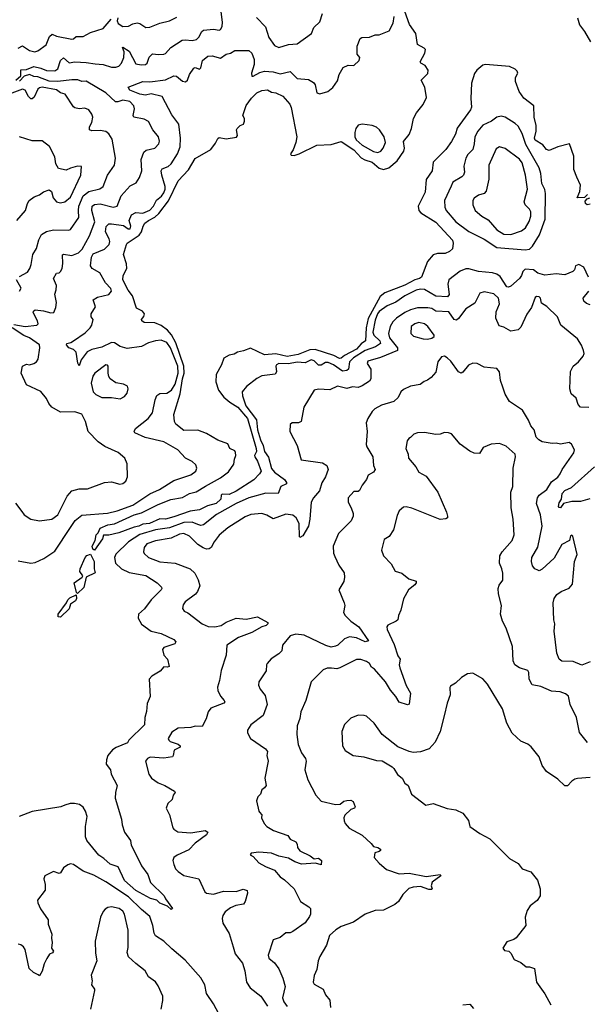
# Model space of a CAD drawing. Extents: x 1603745 to 1745082, y 385868 to 533966.
# Tile 237 of 256: x 1685436 to 1689444, y 406259 to 413212. Entities that reach past the tile are written whole.
import ezdxf

# ---------------------------------------------------------------- set-up
doc = ezdxf.new("R2010")
doc.units = 0

msp = doc.modelspace()

# ---------------------------------------------------------------- linework, layer by layer
at = {"layer": '0CON20XD'}
for points in [[(1685409.6, 412785), (1685443.6, 412815), (1685445, 412857.1), (1685485, 412860.9), (1685535, 412880.7), (1685585, 412870.7), (1685625, 412854.5), (1685685, 412850.9), (1685704.6, 412865), (1685723.8, 412925), (1685745, 412942.1), (1685785, 412907.3), (1685825.4, 412914.6), (1685905, 412911.1), (1685970, 412900), (1686025, 412896.2), (1686085, 412877.8), (1686115, 412877.2), (1686135, 412884.7), (1686155, 412905.4), (1686171.6, 412945), (1686174.8, 412985), (1686161.1, 413015), (1686165, 413018.9), (1686210.2, 412990.2), (1686255, 412900), (1686292.8, 412892.8), (1686324.4, 412895.6), (1686335.6, 412905), (1686351.3, 412948.7), (1686375, 412971.2), (1686415.5, 412965.5), (1686455, 412968.9), (1686466, 412974), (1686503.1, 413016.9), (1686582.9, 413067.1), (1686605, 413070.8), (1686655, 413065.5), (1686685, 413073.5), (1686702.1, 413087.9), (1686721.3, 413128.7), (1686735, 413137.3), (1686805, 413144.6), (1686845, 413137.5), (1686855, 413142.9), (1686865, 413163.8), (1686867.1, 413195), (1686854.3, 413305)], [(1688155, 411337.7), (1688015, 411283.2), (1687981.9, 411258.1), (1687897.4, 411102.6), (1687883.6, 411035), (1687877.1, 410945), (1687847.5, 410922.5), (1687813.5, 410885), (1687728.4, 410841.6), (1687705, 410822.2), (1687695, 410819.2), (1687655, 410841.2), (1687523.3, 410883.3), (1687485, 410881.4), (1687402.9, 410847.1), (1687325, 410833.6), (1687245, 410853), (1687165, 410846.1), (1687065, 410891.9), (1687017.2, 410872.8), (1686975, 410864.4), (1686950.2, 410849.8), (1686916.3, 410843.7), (1686878.3, 410821.7), (1686861.2, 410775), (1686824.1, 410705.9), (1686820.8, 410655), (1686839.2, 410595), (1686877, 410547), (1686920.6, 410510.6), (1686976.9, 410476.9), (1687045.1, 410395), (1687106.9, 410183.1), (1687107.4, 410162.6), (1687094, 410135), (1687095.4, 410125), (1687114.8, 410094.8), (1687141.5, 410025), (1687130, 410005), (1687088.3, 409961.7), (1686965, 409883.3), (1686915, 409859.7), (1686865, 409862.2), (1686859.1, 409855), (1686856.2, 409825), (1686823.2, 409795), (1686761.4, 409778.6), (1686705, 409750.8), (1686638.8, 409741.2), (1686525, 409702), (1686465, 409685.7), (1686425, 409686.9), (1686352, 409655), (1686305, 409649.6), (1686278, 409635), (1686245, 409628.9), (1686135, 409589.4), (1686065, 409571.9), (1686027.5, 409572.5), (1686020.6, 409545), (1685965, 409467.1), (1685952.4, 409472.4), (1685946.9, 409495), (1685969.4, 409535), (1685976.7, 409573.3), (1685991.2, 409588.8), (1686005, 409621.4), (1686058.8, 409645), (1686105, 409652.9), (1686245.4, 409715.4), (1686295, 409728.8), (1686415, 409789.6), (1686504.3, 409824.3), (1686585, 409838.5), (1686634.3, 409865), (1686681.4, 409878.6), (1686747.9, 409917.9), (1686855, 409976.9), (1686910.5, 410019.5), (1686947.8, 410072.2), (1686952, 410108), (1686962.9, 410135), (1686960.8, 410155), (1686955, 410168), (1686920, 410185), (1686905.8, 410215.8), (1686835, 410243.3), (1686755, 410290.9), (1686694.6, 410314.6), (1686595, 410310.6), (1686538.5, 410355), (1686529.5, 410375), (1686523.8, 410425), (1686570.2, 410569.8), (1686584.5, 410675), (1686597.8, 410715), (1686595.8, 410765.8), (1686539.1, 410929.1), (1686507.1, 410987.1), (1686479.2, 411019.2), (1686435, 411052.5), (1686389.3, 411070.7), (1686315, 411074.4), (1686297.5, 411085), (1686295.8, 411095), (1686313.4, 411116.6), (1686318, 411135), (1686303.2, 411153.2), (1686260, 411175), (1686232.5, 411262.5), (1686202.1, 411302.1), (1686164.2, 411375), (1686166, 411405), (1686192.5, 411455), (1686189.1, 411489.1), (1686168, 411555), (1686190, 411625), (1686193.8, 411635), (1686279.5, 411690.5), (1686295.7, 411714.3), (1686307.6, 411755), (1686320, 411775), (1686344.7, 411795), (1686391.3, 411818.7), (1686417.4, 411842.6), (1686487.5, 411932.5), (1686554.6, 412075), (1686626.9, 412153.1), (1686675, 412231.5), (1686785.5, 412294.5), (1686819.8, 412340.2), (1686835, 412372.5), (1686845, 412380), (1686895, 412371.2), (1686966.4, 412383.6), (1686973.3, 412395), (1686967.5, 412435), (1686972.5, 412445), (1686993.9, 412466.1), (1687015.9, 412474.1), (1687023.3, 412495), (1687022.5, 412515), (1687012.5, 412535), (1687035, 412606.2), (1687072.3, 412657.7), (1687110, 412695), (1687145, 412711.4), (1687185, 412718), (1687215, 412700.8), (1687245.7, 412695.7), (1687293, 412673), (1687343.8, 412615), (1687353.2, 412593.2), (1687393.5, 412385), (1687386.4, 412345), (1687366.9, 412293.1), (1687348, 412265), (1687353.3, 412255), (1687375, 412254.4), (1687408.8, 412265), (1687534.6, 412325.4), (1687635, 412331.1), (1687705, 412351.4), (1687795, 412292.6), (1687846.9, 412236.9), (1687872.9, 412222.9), (1687925.3, 412205.3), (1687975, 412164.8), (1688005, 412153.6), (1688042.7, 412165), (1688102.2, 412215), (1688148.4, 412285), (1688153.8, 412305), (1688147.2, 412352.8), (1688185, 412402), (1688202.7, 412445), (1688216.5, 412513.5), (1688238.1, 412555), (1688285.9, 412614.1), (1688308, 412662), (1688295.6, 412735.6), (1688270, 412785), (1688317.3, 412832.7), (1688320, 412855), (1688298.3, 412888.3), (1688267.5, 412905), (1688263.8, 412915), (1688297.1, 412975), (1688301.4, 413001.4), (1688292.1, 413012.1), (1688245, 413036.7), (1688232.9, 413115), (1688187.9, 413177.9), (1688144.3, 413304.3)], [(1685425, 413012.1), (1685455, 413026.7), (1685505, 412993.8), (1685543.6, 412986.4), (1685565, 412993.1), (1685622.5, 413035), (1685647, 413093), (1685665, 413109.5), (1685696, 413095), (1685805, 413074.4), (1685815, 413076), (1685835.6, 413094.4), (1685885, 413094), (1685935, 413121.5), (1686025, 413149.1), (1686081.5, 413215)], [(1685816.5, 410945), (1685899.5, 411000.5), (1685933.3, 411035), (1685944.5, 411055), (1685954.1, 411094.1), (1685940, 411115), (1685941.2, 411135), (1685971.4, 411185), (1685954.2, 411235), (1685985, 411251.9), (1686065, 411271.8), (1686084.4, 411295), (1686078.8, 411315), (1686043.1, 411353.1), (1686003.1, 411425), (1685948.6, 411455), (1685935.6, 411475), (1685942.3, 411535), (1685955, 411558.9), (1686035, 411591.1), (1686068.9, 411625), (1686073.2, 411645), (1686068.7, 411665), (1686041.1, 411715), (1686047.5, 411752.5), (1686065, 411770), (1686085, 411771.5), (1686168.2, 411758.2), (1686202, 411735), (1686215, 411736), (1686220, 411755), (1686209.7, 411795), (1686225.9, 411834.1), (1686255, 411851.1), (1686305, 411846.7), (1686355, 411868.2), (1686381.7, 411895), (1686401.8, 411938.2), (1686436.3, 411965), (1686455, 411990.4), (1686464.4, 412015), (1686464.3, 412035), (1686439.1, 412115), (1686435.4, 412145), (1686441.8, 412158.2), (1686484.7, 412175.3), (1686505.5, 412195), (1686550, 412265), (1686569.6, 412315), (1686570.5, 412375), (1686560.9, 412475), (1686511, 412541), (1686441, 412671), (1686365, 412689), (1686325, 412679.6), (1686285, 412686.9), (1686213.3, 412715), (1686201.2, 412735), (1686305, 412774.7), (1686355, 412772.5), (1686465, 412786.7), (1686525, 412816.7), (1686542.5, 412812.5), (1686585, 412778.1), (1686607.1, 412772.9), (1686622, 412785), (1686634.3, 412825), (1686665, 412870), (1686675, 412874), (1686705, 412862.5), (1686715, 412873.3), (1686727.5, 412925), (1686765, 412954.4), (1686795, 412957.8), (1686855, 412940), (1686895, 412968.1), (1686924.4, 412975.6), (1686955, 412994.3), (1687055, 412994), (1687075, 412976), (1687091.4, 412931.4), (1687090.8, 412895), (1687072.7, 412835), (1687075, 412814), (1687085, 412813.3), (1687131, 412839), (1687165, 412849.1), (1687225, 412844.8), (1687275, 412830.3), (1687345, 412845.5), (1687395, 412796.7), (1687475, 412788.8), (1687509.8, 412769.8), (1687523.4, 412753.4), (1687535, 412696.7), (1687555, 412688), (1687611.2, 412705), (1687647, 412733), (1687680.3, 412779.7), (1687690.8, 412825), (1687720, 412875), (1687755, 412892), (1687795, 412889.2), (1687833.3, 412925), (1687836.7, 412945), (1687818.8, 412968.8), (1687818.6, 413025), (1687840.8, 413079.2), (1687852.5, 413087.5), (1687905, 413090), (1687945, 413104.5), (1687975, 413106), (1688045.7, 413134.3), (1688072.6, 413187.4), (1688081, 413235)], [(1686129.2, 413225), (1686123.6, 413205), (1686130.5, 413185), (1686164.5, 413164.5), (1686205, 413166.9), (1686235, 413183.1), (1686265, 413190), (1686285, 413186), (1686327.8, 413157.8), (1686355, 413160.5), (1686425, 413188.2), (1686494.7, 413205.3), (1686545, 413230)], [(1687108.6, 413228.6), (1687171.1, 413161.1), (1687195, 413086.2), (1687235, 413029.2), (1687265, 413015.8), (1687335, 413038), (1687395, 413042), (1687495.5, 413114.5), (1687512.1, 413157.9), (1687555, 413196.2), (1687573.8, 413256.2)], [(1689375.6, 413225), (1689387.9, 413175), (1689425, 413129.4), (1689466.2, 413056.2)], [(1689445, 411978.8), (1689424.1, 411955.9), (1689373.3, 411953.3), (1689390.6, 411999.4), (1689396.8, 412043.2), (1689370.6, 412099.4), (1689349.1, 412155), (1689347.8, 412247.8), (1689318.9, 412335), (1689235.6, 412315), (1689175, 412288.7), (1689155.9, 412295.9), (1689128.7, 412328.7), (1689075, 412360.5), (1689071.6, 412375), (1689082.5, 412425), (1689083.6, 412465), (1689069.2, 412525), (1689067.1, 412605), (1688995, 412658.9), (1688963.2, 412705), (1688936.7, 412775), (1688937.8, 412805), (1688953.3, 412835), (1688949.4, 412849.4), (1688935, 412863.7), (1688895, 412882), (1688725, 412895.6), (1688705, 412890.6), (1688663, 412857), (1688646.6, 412833.4), (1688626.3, 412765), (1688620.8, 412655), (1688626.2, 412595), (1688618.4, 412575), (1688525, 412446.5), (1688512.2, 412405), (1688485, 412351.9), (1688444.2, 412295), (1688355.6, 412205), (1688349.6, 412145), (1688305, 412083.8), (1688298.1, 411995), (1688249.2, 411895), (1688253.8, 411865), (1688267.7, 411847.7), (1688375, 411781.4), (1688491.1, 411655), (1688497.8, 411635), (1688492, 411595), (1688472, 411575), (1688439.8, 411560.2), (1688385, 411561.2), (1688355, 411552.1), (1688315, 411505.7), (1688273.3, 411395), (1688259.2, 411385), (1688225, 411376.2), (1688155, 411337.7)], [(1685395, 411060.7), (1685475, 411046.7), (1685557.5, 411055), (1685565.4, 411065), (1685562.7, 411085), (1685531.5, 411145), (1685532.5, 411155), (1685545, 411162.5), (1685605, 411156.8), (1685655, 411142.5), (1685676.2, 411145), (1685691.3, 411178.7), (1685696.5, 411215), (1685683.8, 411275), (1685694.4, 411305.6), (1685695.6, 411335), (1685674.4, 411385), (1685695, 411421.2), (1685715, 411423.8), (1685725, 411433.3), (1685736.4, 411455), (1685739.7, 411489.7), (1685738.1, 411551.9), (1685745, 411556.3), (1685805, 411547.9), (1685851.2, 411565), (1685877.6, 411592.4), (1685928.9, 411685), (1685967.6, 411785), (1685945.5, 411865), (1685947.5, 411895), (1685965, 411907.1), (1686005, 411912.3), (1686095, 411888.6), (1686124.7, 411895.3), (1686152.4, 411967.6), (1686215, 412040), (1686258.9, 412061.1), (1686283.1, 412096.9), (1686299.5, 412145), (1686293.3, 412225), (1686312.1, 412277.9), (1686329.1, 412290.9), (1686390, 412305), (1686418.5, 412335), (1686424.4, 412355), (1686415.6, 412385), (1686375.6, 412435), (1686344.5, 412494.5), (1686315, 412510.6), (1686242.5, 412525), (1686237.1, 412535), (1686247.3, 412582.7), (1686241.5, 412605), (1686212.9, 412635), (1686165, 412643.5), (1686128.4, 412631.6), (1686113.1, 412633.1), (1686043.5, 412695), (1685905, 412777.4), (1685875, 412774.7), (1685847.3, 412787.3), (1685805, 412788.7), (1685705, 412775.1), (1685645, 412777.8), (1685565, 412809.3), (1685535, 412810.4), (1685504.3, 412824.3), (1685467, 412813), (1685435, 412778)], [(1685435, 411398.8), (1685490.2, 411429.8), (1685506.7, 411455), (1685517.7, 411482.3), (1685529.6, 411555), (1685554.6, 411595.4), (1685571.2, 411658.8), (1685590.8, 411695), (1685625, 411715.8), (1685675, 411729.2), (1685784.2, 411725.8), (1685795, 411730), (1685854.6, 411815), (1685850.5, 411865), (1685854.8, 411895), (1685885, 411968.8), (1685925, 411999.5), (1686001.4, 412018.6), (1686025, 412034.2), (1686055.9, 412115), (1686104.5, 412185), (1686111.5, 412235), (1686088.7, 412368.7), (1686066.6, 412406.6), (1686045, 412423.3), (1686005, 412430.9), (1685945, 412428.6), (1685930, 412435), (1685929.2, 412455), (1685944.4, 412485.6), (1685951.4, 412525), (1685945.8, 412545), (1685925, 412576), (1685895, 412587.5), (1685855, 412582.9), (1685825, 412590), (1685815, 412596.7), (1685756.2, 412686.2), (1685724.7, 412694.7), (1685695, 412717.5), (1685594.8, 412735.2), (1685575, 412731.8), (1685565, 412722.1), (1685538.2, 412665), (1685525, 412653.8), (1685515, 412654.6), (1685498.8, 412668.8), (1685475, 412715.4), (1685455, 412722.8), (1685295, 412662.7)], [(1689005, 411586.9), (1689035, 411590.8), (1689056.9, 411613.1), (1689106.2, 411693.8), (1689146.6, 411803.4), (1689148.8, 411985), (1689143, 412013), (1689123.5, 412055), (1689116, 412125), (1689104.5, 412165), (1689010.5, 412330.5), (1688985, 412408.5), (1688955, 412460), (1688935, 412480.4), (1688865, 412524.3), (1688835, 412531.4), (1688805, 412524.3), (1688767.5, 412495), (1688705, 412467.1), (1688671.1, 412425), (1688650.7, 412385), (1688645.9, 412335), (1688634.6, 412295), (1688600.1, 412259.9), (1688586.9, 412235), (1688572.7, 412177.3), (1688576.2, 412135), (1688570.5, 412115), (1688558.6, 412101.4), (1688495, 412065.6), (1688483, 412037), (1688434.4, 411935), (1688438.3, 411888.3), (1688446.9, 411865), (1688515.6, 411785), (1688607.5, 411717.5), (1688715, 411662.2), (1688805, 411604.1), (1689005, 411586.9)], [(1687965, 412274.7), (1687985, 412283.5), (1688003.3, 412305), (1688018.5, 412345), (1688008.8, 412385), (1687976.5, 412435), (1687955, 412453.5), (1687925, 412465.4), (1687855, 412473.9), (1687825, 412467.1), (1687809.3, 412445), (1687801.6, 412415), (1687801.6, 412385), (1687811.1, 412365), (1687855, 412326.9), (1687935, 412281.6), (1687965, 412274.7)], [(1685416.4, 411793.6), (1685477.1, 411865), (1685490.6, 411915), (1685502.5, 411935), (1685537.6, 411962.4), (1685575.5, 411974.5), (1685605, 411995.6), (1685645, 412010), (1685659.7, 411999.7), (1685672.5, 411955), (1685696.7, 411926.7), (1685725, 411919.1), (1685755, 411926.2), (1685795, 411959.6), (1685867.7, 412115), (1685872.5, 412175), (1685845, 412176.9), (1685795, 412164.4), (1685765, 412150), (1685710.6, 412160.6), (1685690.6, 412195), (1685684.4, 412244.4), (1685647.6, 412317.6), (1685595, 412356.2), (1685525, 412356), (1685435.9, 412385.9)], [(1688905, 411694.2), (1688978.1, 411721.9), (1689007, 411743), (1689032.4, 411787.6), (1689044.5, 411825), (1689045.2, 411855), (1689034.8, 411874.8), (1689005.4, 411905), (1688997.8, 411925), (1689021.1, 412015), (1689008.4, 412115), (1688985, 412200.8), (1688965, 412226.4), (1688865, 412303.6), (1688825, 412314.4), (1688800.4, 412299.6), (1688747.7, 412185), (1688747.9, 412085), (1688729.5, 412000.5), (1688714.6, 411985.4), (1688675, 411973.1), (1688645, 411952.5), (1688636.7, 411935), (1688636.5, 411905), (1688652.7, 411865), (1688700, 411825), (1688745, 411799.4), (1688805, 411727.3), (1688855, 411698.1), (1688905, 411694.2)], [(1689465, 411910), (1689442.5, 411905), (1689430, 411915), (1689429.2, 411930.8), (1689441.7, 411948.3), (1689462.5, 411955)], [(1689451.4, 411395), (1689418.8, 411465), (1689385, 411483.3), (1689360, 411475), (1689353.3, 411446.7), (1689342.5, 411435), (1689285, 411411.4), (1689225, 411416.9), (1689145, 411407.9), (1689095, 411422.5), (1689065, 411446), (1689005, 411450.8), (1688987.5, 411435), (1688979.2, 411405), (1688964.2, 411385), (1688905, 411330), (1688887.5, 411322.5), (1688875, 411326.2), (1688828, 411398), (1688804.8, 411414.8), (1688775, 411423.8), (1688676.7, 411435), (1688607, 411453), (1688585, 411452.7), (1688545, 411436.5), (1688467.1, 411375), (1688460, 411345), (1688467.9, 411272.1), (1688456, 411255), (1688375, 411259.8), (1688295, 411305.9), (1688265, 411309.6), (1688235, 411301.6), (1688155, 411262.2), (1688092.7, 411217.3), (1688029.6, 411190.4), (1687975, 411152.4), (1687961.6, 411135), (1687945, 411090), (1687928.8, 411005), (1687936.5, 410985), (1687979.3, 410945), (1687983.2, 410925), (1687949, 410901), (1687875, 410876.7), (1687793.3, 410825), (1687765.2, 410795), (1687757.1, 410745), (1687745.3, 410734.7), (1687715, 410730), (1687652.9, 410775), (1687615, 410791.2), (1687595, 410791.2), (1687565, 410772.9), (1687545, 410772), (1687515, 410804.1), (1687495, 410809.1), (1687451, 410789), (1687395.4, 410794.6), (1687335, 410781.4), (1687265, 410783.6), (1687248.2, 410775), (1687244, 410765), (1687248.9, 410725), (1687240.9, 410709.1), (1687145, 410696.9), (1687111.3, 410678.7), (1687037.9, 410622.1), (1687007.5, 410585), (1687008.9, 410555), (1687033.1, 410485), (1687107, 410387), (1687115.8, 410315), (1687135.2, 410245), (1687154.5, 410205), (1687165, 410162.9), (1687193, 410123), (1687215, 410043.5), (1687236.2, 410016.2), (1687306.2, 409965), (1687320.6, 409945), (1687319.2, 409935), (1687280.8, 409915), (1687261.2, 409865), (1687175, 409869.5), (1687055, 409836.5), (1686964.5, 409795), (1686825, 409717.5), (1686735, 409644.1), (1686715, 409641.1), (1686695, 409648.1), (1686653.7, 409663.7), (1686595, 409660.6), (1686495, 409623.8), (1686395, 409609.2), (1686283.8, 409576.2), (1686205.4, 409525), (1686115, 409436.7), (1686104.6, 409415), (1686112.5, 409375), (1686155.6, 409335), (1686209, 409309), (1686326.1, 409286.1), (1686406.5, 409235), (1686436.4, 409205), (1686440, 409195), (1686435.5, 409185), (1686365.3, 409115), (1686317.8, 409052.2), (1686276.1, 409015), (1686271.8, 408985), (1686295, 408942.7), (1686365, 408893.6), (1686435, 408878.2), (1686525, 408836), (1686539.1, 408819.1), (1686532, 408805), (1686455, 408778.6), (1686444.4, 408765), (1686453.3, 408725), (1686478.8, 408695), (1686492.5, 408645), (1686480.7, 408639.3), (1686455, 408641.2), (1686428.6, 408611.4), (1686368, 408575), (1686350.8, 408555), (1686357.3, 408432.7), (1686336.8, 408383.2), (1686332.5, 408327.5), (1686318.8, 408285), (1686317, 408233), (1686206, 408125), (1686196.2, 408105), (1686116.8, 408073.2), (1686091.4, 408055), (1686058.6, 408015), (1686048, 407985), (1686046.7, 407955), (1686077.5, 407915), (1686081.4, 407885), (1686124.3, 407805), (1686111.8, 407755), (1686110.9, 407715), (1686154.4, 407565), (1686159.4, 407525), (1686176.5, 407475), (1686218.6, 407415), (1686222.5, 407382.5), (1686245, 407343.3), (1686296.8, 407236.8), (1686341.2, 407175), (1686359.3, 407119.3), (1686456.7, 407025), (1686465, 407002.5), (1686516, 406935), (1686505, 406928.8), (1686480.7, 406950.7), (1686425, 406972), (1686404.3, 406994.3), (1686360, 407005), (1686255, 407061.7), (1686175, 407132.2), (1686130.7, 407230.7), (1686075, 407247.3), (1686029.3, 407289.3), (1685995, 407311.6), (1685909.2, 407415), (1685900.6, 407440.6), (1685900.3, 407515), (1685912.7, 407585), (1685901.8, 407621.8), (1685885, 407651.5), (1685858.6, 407668.6), (1685823.7, 407676.3), (1685793.2, 407676.8), (1685755.6, 407665), (1685726.1, 407653.9), (1685525, 407619.5), (1685431.4, 407585)], [(1685433.8, 411295), (1685446.8, 411316.8), (1685414.2, 411375)], [(1689455, 410473.3), (1689395, 410476.2), (1689380, 410495), (1689365, 410540), (1689330.3, 410570.3), (1689321.4, 410605), (1689325, 410728.8), (1689343.5, 410765), (1689380.6, 410795), (1689414.2, 410835), (1689421.4, 410855), (1689416.7, 410875), (1689402.6, 410912.6), (1689375, 410959.2), (1689257.5, 411055), (1689233.3, 411115), (1689157, 411187), (1689121.1, 411211.1), (1689113.1, 411245), (1689105, 411254.3), (1689085, 411257.8), (1689075, 411250), (1689050.3, 411179.7), (1689016.7, 411133.3), (1688975, 411040.8), (1688955, 411022.5), (1688905, 411012.2), (1688855, 411041.1), (1688820.6, 411050.6), (1688798.2, 411105), (1688800.7, 411149.3), (1688822.9, 411205), (1688816.5, 411245), (1688785, 411277.3), (1688715, 411291.4), (1688685, 411280), (1688650, 411210), (1688585, 411171.5), (1688535, 411103.1), (1688519.5, 411090.5), (1688503.2, 411095), (1688465, 411150), (1688375, 411154.7), (1688345, 411171.8), (1688318.4, 411178.4), (1688245, 411176.3), (1688195, 411163.5), (1688155, 411143.9), (1688096.8, 411105), (1688071.5, 411078.5), (1688052.7, 411045), (1688040.8, 410995), (1688046.9, 410965), (1688103.8, 410895), (1688103.1, 410876.9), (1687982.7, 410827.3), (1687895, 410800.8), (1687890, 410785), (1687914.7, 410744.7), (1687916.4, 410675), (1687905, 410658.4), (1687854.5, 410625.5), (1687825, 410615.3), (1687785, 410618.5), (1687745, 410608.5), (1687680, 410625), (1687625, 410598.9), (1687546.6, 410603.4), (1687515, 410595.7), (1687443.3, 410475), (1687424.3, 410375.7), (1687405, 410366), (1687360, 410365), (1687346.1, 410353.9), (1687344, 410305), (1687395.5, 410205.5), (1687422.5, 410105), (1687573.2, 410083.2), (1687603.8, 410065), (1687614.2, 410035), (1687595.5, 409985), (1687569.5, 409940.5), (1687552.9, 409885), (1687510, 409835), (1687494.1, 409805.9), (1687485.3, 409685), (1687474.7, 409635.3), (1687435, 409566.9), (1687415, 409556), (1687410.7, 409560.7)], [(1689465, 411199.5), (1689438.1, 411208.1), (1689419.6, 411225), (1689415.4, 411245), (1689454.2, 411295)], [(1685407.6, 409797.6), (1685450.2, 409740.2), (1685468.8, 409715), (1685515, 409684), (1685575, 409672.9), (1685662.5, 409685), (1685705.8, 409715), (1685772.2, 409847.8), (1685804.6, 409885.4), (1685855, 409899.4), (1685915, 409898.6), (1686035, 409943.1), (1686085, 409948.6), (1686142.7, 409932.7), (1686165, 409936), (1686185, 409953.8), (1686197, 409983), (1686194.1, 410075.9), (1686179.2, 410115), (1686132, 410155), (1686037.6, 410197.6), (1685990.1, 410230.1), (1685919.4, 410305), (1685901.4, 410375), (1685875.9, 410425.9), (1685825, 410444), (1685725, 410440.8), (1685663.8, 410475), (1685642.6, 410502.6), (1685625, 410536.2), (1685585.4, 410585.4), (1685485, 410634), (1685446, 410715), (1685456.7, 410765), (1685485, 410778.8), (1685505, 410776), (1685536.7, 410783.3), (1685553.8, 410795), (1685566.1, 410813.9), (1685578.8, 410895), (1685576, 410915), (1685505.5, 410965), (1685465, 410981.9), (1685382.9, 411035)], [(1688315, 410956.2), (1688345, 410962.9), (1688363.3, 410975), (1688362, 410985), (1688317.7, 411045), (1688295, 411063.3), (1688255, 411073.9), (1688225, 411064.5), (1688200, 411045), (1688198.9, 410995), (1688217.6, 410977.6), (1688285, 410958.1), (1688315, 410956.2)], [(1685425, 409391.1), (1685514.2, 409374.2), (1685545, 409378.4), (1685606, 409406), (1685685, 409460), (1685794.7, 409625), (1685828.1, 409675), (1685875, 409712.5), (1686055, 409727.8), (1686125, 409743.1), (1686235, 409784.8), (1686355, 409864.7), (1686424.3, 409895), (1686525, 409958.6), (1686645, 409997.5), (1686679.2, 410025), (1686688, 410045), (1686679.1, 410069.1), (1686655, 410091.2), (1686606.6, 410116.6), (1686553.8, 410175), (1686455, 410230), (1686321.9, 410261.9), (1686249.2, 410295), (1686244, 410305), (1686254.2, 410325), (1686343.2, 410396.8), (1686373.3, 410435), (1686392.4, 410527.6), (1686405, 410558.8), (1686425, 410572.2), (1686475, 410575.3), (1686508.5, 410595), (1686535, 410637.9), (1686556.2, 410715), (1686553.7, 410765), (1686500.4, 410895), (1686475, 410932.4), (1686435, 410948.3), (1686395, 410944.1), (1686345, 410929.7), (1686295, 410904.7), (1686195, 410891.1), (1686145, 410905.4), (1686105, 410930.4), (1686085, 410932.8), (1686015, 410900.2), (1685945, 410882.2), (1685912.8, 410867.2), (1685870.8, 410809.2), (1685855, 410766.7), (1685845.8, 410785.8), (1685835.5, 410865), (1685815, 410882.3), (1685783.1, 410895), (1685765.7, 410915), (1685770, 410925), (1685797.7, 410932.3), (1685816.5, 410945)], [(1689465, 408677.5), (1689405, 408654.3), (1689345, 408680.6), (1689265, 408681.4), (1689244.2, 408695), (1689227.7, 408737.7), (1689210.8, 408895), (1689213.8, 408945), (1689207.3, 408975), (1689202, 409095), (1689210, 409125), (1689227.9, 409152.1), (1689260, 409175), (1689315, 409198.6), (1689338.6, 409225), (1689353.8, 409385), (1689371.1, 409435), (1689342.5, 409565), (1689335, 409572.5), (1689325, 409566.7), (1689317.5, 409535), (1689265, 409505.8), (1689209.5, 409410.5), (1689125, 409330.8), (1689105, 409320.8), (1689095, 409324.2), (1689073.8, 409333.8), (1689055.8, 409355), (1689049.4, 409385), (1689053.3, 409415), (1689093.8, 409486.2), (1689126.2, 409636.2), (1689112.8, 409715), (1689085.3, 409795), (1689091.2, 409835), (1689104.4, 409855), (1689157.9, 409895), (1689191.8, 409948.2), (1689235, 409982.5), (1689253.3, 410005), (1689267.1, 410035), (1689347.6, 410152.4), (1689353.8, 410175), (1689333.3, 410215), (1689315, 410225.8), (1689255, 410214), (1689225, 410221.2), (1689195, 410219.2), (1689125, 410231.8), (1689100.8, 410245), (1689082.5, 410265), (1689069.2, 410315), (1689045.7, 410345), (1689029.2, 410385), (1688985.4, 410455.4), (1688893.8, 410515), (1688865, 410566.7), (1688846.5, 410616.5), (1688830, 410665), (1688824.2, 410725), (1688805, 410750), (1688715, 410758), (1688665, 410783.8), (1688635, 410786.2), (1688605, 410773.3), (1688565, 410722.5), (1688553, 410717), (1688535, 410726), (1688480.4, 410800.4), (1688455, 410824.3), (1688435, 410835.8), (1688415, 410832.5), (1688387.5, 410795), (1688375, 410723.3), (1688342, 410685), (1688315, 410665.8), (1688291.7, 410658.3), (1688263.9, 410636.1), (1688195, 410624), (1688145, 410601.2), (1688128, 410585), (1688108.6, 410545), (1688077.1, 410515), (1687990.2, 410489.8), (1687944.2, 410465), (1687924.3, 410445), (1687893.1, 410395), (1687883.3, 410365), (1687889.5, 410305), (1687882, 410212), (1687886.7, 410195), (1687930, 410125), (1687933.1, 410065), (1687946.9, 410035), (1687935, 410017.8), (1687895.8, 409995), (1687884, 409965), (1687853.8, 409925), (1687835, 409886.7), (1687825, 409880), (1687795, 409880), (1687756, 409835), (1687754.3, 409805), (1687777.5, 409765), (1687790, 409725), (1687790, 409705), (1687776.8, 409673.2), (1687687.4, 409582.6), (1687650, 409495), (1687652.9, 409445), (1687661.3, 409421.3), (1687689.7, 409359.7), (1687728, 409305), (1687730, 409275), (1687723.8, 409245), (1687688.8, 409185), (1687728, 409095), (1687732, 409075), (1687722, 409025), (1687734.2, 409005), (1687775, 408964.5), (1687830.9, 408925), (1687898, 408825), (1687875, 408819.5), (1687815, 408847.8), (1687765, 408853.3), (1687730.2, 408839.8), (1687682, 408795), (1687665, 408786.9), (1687635, 408781.2), (1687598.1, 408791.9), (1687445, 408866.8), (1687385, 408872.3), (1687345, 408860), (1687290.8, 408795), (1687286.2, 408755), (1687265, 408733.8), (1687211.7, 408698.3), (1687183.8, 408665), (1687178, 408655), (1687175.4, 408614.6), (1687125.7, 408535), (1687123, 408513), (1687134.3, 408484.3), (1687169.1, 408439.1), (1687183, 408377), (1687155, 408297.5), (1687067.2, 408232.8), (1687045.6, 408195), (1687044.4, 408175), (1687065.7, 408135), (1687172.2, 408062.2), (1687185.6, 408045), (1687180.8, 408015), (1687190, 407975), (1687166.2, 407855), (1687176, 407805), (1687165, 407786.7), (1687146.4, 407773.6), (1687136.1, 407743.9), (1687117.5, 407725), (1687108.8, 407695), (1687123.6, 407623.6), (1687130, 407615), (1687146.7, 407596.7), (1687142.5, 407575), (1687162.5, 407535), (1687180, 407515), (1687227.2, 407487.2), (1687330.5, 407450.5), (1687345, 407424), (1687386.7, 407405), (1687395, 407390), (1687397.8, 407365), (1687415, 407341.5), (1687487.1, 407307.1), (1687515, 407285.8), (1687545, 407291.2), (1687567.5, 407275), (1687565, 407242.5), (1687525, 407254.7), (1687425, 407247.9), (1687379.2, 407265), (1687335, 407290.5), (1687265, 407305.8), (1687215, 407325.9), (1687125, 407332.2), (1687070, 407325), (1687062.5, 407315), (1687085, 407302.5), (1687125, 407256.7), (1687170.9, 407230.9), (1687235, 407206.2), (1687275, 407158.8), (1687305, 407138.8), (1687373.3, 407075), (1687418, 406985), (1687477.8, 406947.8), (1687488.8, 406935), (1687489.2, 406895), (1687481.3, 406878.7)], [(1686145, 410534), (1686175, 410551.2), (1686193.8, 410575), (1686201.2, 410605), (1686197.5, 410625), (1686169.3, 410639.3), (1686115, 410647.5), (1686075.8, 410675.8), (1686065, 410692.5), (1686060.8, 410715), (1686061.2, 410765), (1686055, 410773.3), (1686045, 410773.8), (1685966, 410715), (1685951.4, 410695), (1685940.6, 410645), (1685954.1, 410584.1), (1685973.3, 410565), (1686015, 410543.8), (1686085, 410543.8), (1686145, 410534)], [(1688847.1, 409302.9), (1688841.5, 409335), (1688823.3, 409375), (1688825.6, 409425), (1688843.3, 409455), (1688912.2, 409535), (1688927.3, 409575), (1688921.5, 409685), (1688906.8, 409765), (1688904.5, 409875), (1688917.3, 409915), (1688920, 410045), (1688937.8, 410125), (1688935.6, 410145), (1688870.9, 410200.9), (1688825, 410219.2), (1688765, 410214.2), (1688709.5, 410190.5), (1688682, 410148), (1688645, 410150), (1688615, 410164.3), (1688547.1, 410215), (1688485, 410286.7), (1688464, 410294), (1688435, 410297.1), (1688405, 410285.7), (1688375, 410283.1), (1688295, 410295.8), (1688245, 410294), (1688220, 410285), (1688195, 410261.2), (1688183.3, 410255), (1688172.7, 410237.3), (1688162, 410185), (1688178, 410145), (1688181.2, 410115), (1688232.9, 410055), (1688255, 410016), (1688305, 409987.5), (1688389.4, 409875), (1688450.8, 409735), (1688456, 409705), (1688455.7, 409694.3), (1688445, 409686.2), (1688405, 409681.4), (1688205, 409763.3), (1688165, 409773.1), (1688145, 409770), (1688115.8, 409744.2), (1688100.2, 409709.8), (1688075, 409610), (1688045, 409562.5), (1688009.3, 409540.7), (1687990, 409465), (1688005.8, 409425), (1688058.3, 409368.3), (1688087.7, 409317.7), (1688135, 409304.2), (1688184.3, 409264.3), (1688235.9, 409245.9), (1688236.2, 409235), (1688225, 409222), (1688181.2, 409185), (1688145, 409122.5), (1688128.3, 409041.7), (1688111.2, 409005), (1688105.8, 408975), (1688095, 408964.4), (1688035, 408936.6), (1688027.5, 408925), (1688030.7, 408905), (1688079.2, 408799.2), (1688105, 408719.2), (1688121.5, 408695), (1688114.6, 408655.4), (1688119.6, 408635), (1688165, 408510), (1688196.2, 408455), (1688185, 408377.5), (1688175, 408374), (1688115, 408392.9), (1688092.7, 408432.7), (1688055, 408476.5), (1688018.2, 408535), (1687940.4, 408625), (1687920.1, 408640.1), (1687905, 408665.6), (1687885, 408679.4), (1687845, 408694.3), (1687815, 408694.3), (1687696, 408634), (1687675, 408628.9), (1687637, 408633), (1687607.6, 408632.4), (1687579.1, 408620.9), (1687494.3, 408535), (1687456.4, 408405), (1687421.9, 408325), (1687413.4, 408276.6), (1687394.4, 408225), (1687392, 408165), (1687403.2, 408093.2), (1687425.5, 408035), (1687454.4, 407995), (1687458.1, 407975), (1687449.5, 407915), (1687470.5, 407845), (1687526.4, 407736.4), (1687565, 407694.4), (1687665, 407670.4), (1687698.5, 407671.5), (1687725, 407692.2), (1687745, 407698.1), (1687775, 407699.2), (1687791.4, 407691.4), (1687805, 407652.5), (1687800, 407645), (1687774, 407635), (1687732.5, 407595), (1687724, 407576), (1687726.2, 407555), (1687733.8, 407535), (1687761.7, 407501.7), (1687855, 407452.5), (1687918.8, 407395), (1687935, 407372.5), (1687965, 407366.5), (1687984.2, 407355), (1687984.2, 407345), (1687975, 407337.1), (1687942.7, 407327.3), (1687940, 407295), (1687974.4, 407255), (1688025, 407211.1), (1688115, 407179.5), (1688185, 407185.7), (1688305, 407161.1), (1688405.8, 407175.8), (1688410, 407165), (1688349.3, 407120.7), (1688340.6, 407095), (1688348.8, 407075), (1688345, 407070), (1688325, 407070), (1688265, 407090), (1688215, 407086.7), (1688183.5, 407076.5), (1688141.2, 407035), (1688110, 406985), (1688085, 406964.3), (1688005, 406922.5), (1687945, 406921.8), (1687875, 406895.4), (1687792.2, 406837.8), (1687705, 406808.9), (1687668, 406785), (1687624.1, 406744.1), (1687603, 406677), (1687554.6, 406595.4), (1687543.1, 406565), (1687533.1, 406505), (1687515, 406462.5), (1687507.5, 406415), (1687515, 406400.8), (1687580, 406365), (1687596.2, 406325), (1687625, 406287.5), (1687631.2, 406235)], [(1689462.1, 409827.9), (1689395, 409809.7), (1689335, 409808.8), (1689275.6, 409794.4), (1689255, 409766), (1689245, 409766.7), (1689240.8, 409775), (1689245, 409800), (1689262.5, 409825), (1689265.5, 409865), (1689285, 409887.9), (1689331.4, 409908.6), (1689495.2, 410054.8)], [(1687410.7, 409560.7), (1687410.3, 409655), (1687387.3, 409695), (1687365, 409712.5), (1687315, 409719.2), (1687225, 409686.9), (1687182.2, 409712.2), (1687145.3, 409725.3), (1687067.3, 409717.3), (1687028.7, 409701.3), (1686905.3, 409624.7), (1686845, 409571.9), (1686809.5, 409525), (1686788.6, 409485), (1686775, 409474.4), (1686755, 409473.1), (1686731.5, 409481.5), (1686695, 409505.5), (1686634.7, 409564.7), (1686595, 409583.1), (1686565, 409579.2), (1686505, 409551.2), (1686395, 409532.8), (1686335, 409510.3), (1686314.3, 409485.7), (1686309.6, 409455), (1686315, 409442.9), (1686345.8, 409415), (1686425, 409383.8), (1686535, 409373.5), (1686640, 409335), (1686673, 409303), (1686696.8, 409256.8), (1686707.5, 409215), (1686692.5, 409175), (1686678, 409155), (1686605, 409100), (1686590.5, 409079.5), (1686586.7, 409055), (1686597.5, 409035), (1686622.9, 409022.9), (1686725, 408946), (1686767.3, 408927.3), (1686815, 408924.5), (1686858, 408935), (1686893, 408957), (1686965, 408985.5), (1687035, 408979.1), (1687115, 408995.6), (1687189.2, 408955), (1687189.2, 408945), (1687176.2, 408935), (1687146.7, 408925), (1687076.2, 408885), (1686980.6, 408849.4), (1686898.6, 408795), (1686893.3, 408725), (1686859.2, 408615), (1686845.8, 408545), (1686832.7, 408497.3), (1686834.2, 408475), (1686854, 408435), (1686880.8, 408405), (1686884.2, 408395), (1686878, 408385), (1686785, 408351.2), (1686768, 408325), (1686752.5, 408275), (1686725, 408221.2), (1686675, 408222.5), (1686645, 408214.3), (1686555, 408209.2), (1686510.2, 408179.8), (1686484.2, 408135.8), (1686488, 408125), (1686498.8, 408115), (1686555, 408095.5), (1686569.2, 408085), (1686568, 408075), (1686526.2, 408053.8), (1686520.8, 408015), (1686514.3, 408005.7), (1686455, 407997.3), (1686357, 408003), (1686338.8, 407995), (1686324, 407975), (1686349.1, 407885), (1686367.3, 407855), (1686413, 407823), (1686460.8, 407805), (1686530, 407765), (1686533.3, 407755), (1686518.8, 407735), (1686512, 407705), (1686482.7, 407677.3), (1686471.2, 407645), (1686495, 407597.5), (1686518, 407505), (1686524.4, 407494.4), (1686552.3, 407477.7), (1686645, 407470.7), (1686745, 407486.7), (1686763.8, 407475), (1686754, 407455), (1686675, 407396.4), (1686629.5, 407350.5), (1686547, 407313), (1686525.6, 407295), (1686518.1, 407275), (1686523.3, 407245), (1686535.6, 407215), (1686555, 407195.7), (1686595, 407168), (1686701.2, 407145), (1686743.6, 407053.6), (1686755, 407042.9), (1686805, 407036.7), (1686875, 407056.7), (1686965, 407056.2), (1687015, 407072.7), (1687043.4, 407063.4), (1687045.6, 407044.4), (1687028, 406985), (1687016.2, 406965), (1686963.1, 406956.9), (1686925, 406940), (1686887.4, 406912.6), (1686870.5, 406885), (1686866.5, 406865), (1686870.7, 406830.7), (1686915, 406758.8), (1686944.2, 406664.2), (1686958, 406615), (1687008.4, 406548.4), (1687025.3, 406495), (1687038.5, 406415), (1687062.7, 406375), (1687139.1, 406315), (1687185.3, 406245)], [(1685845, 409158.8), (1685837.5, 409167.5), (1685821.2, 409235), (1685876.7, 409275), (1685881.2, 409285), (1685861.2, 409315), (1685863.8, 409335), (1685898, 409415), (1685911.3, 409428.7), (1685935, 409438.8), (1685961.1, 409385), (1685961.4, 409335), (1685968.8, 409305), (1685905.6, 409274.4), (1685888.2, 409201.8), (1685845, 409158.8)], [(1689445, 408106.7), (1689388, 408178), (1689368.6, 408285), (1689323.3, 408375), (1689310, 408435), (1689290.7, 408450.7), (1689252.5, 408465), (1689190.9, 408470.9), (1689115, 408502.9), (1689055, 408515.7), (1689034.3, 408555), (1689032, 408602), (1689025, 408616.7), (1688965, 408634), (1688932, 408655), (1688921.4, 408685), (1688916.2, 408785), (1688870.4, 408915), (1688845, 408963.8), (1688831.8, 409015), (1688836.9, 409075), (1688816.6, 409156.6), (1688813.9, 409195), (1688820.8, 409219.2), (1688847.8, 409255), (1688847.1, 409302.9)], [(1685725, 408992.5), (1685708.8, 408995), (1685708.6, 409015), (1685767, 409093), (1685776, 409115), (1685790.9, 409129.1), (1685835, 409150), (1685836.9, 409125), (1685831.3, 409108.7), (1685795.8, 409085), (1685785, 409051.2), (1685725, 408992.5)], [(1689465, 407860), (1689375.7, 407854.3), (1689355, 407847.5), (1689334, 407835), (1689305, 407801.2), (1689285, 407802), (1689235, 407848.8), (1689155, 407902), (1689125.7, 407945.7), (1689105, 408007.5), (1689047.7, 408077.7), (1689025, 408096.7), (1688975, 408116.2), (1688913.6, 408173.6), (1688874.5, 408245), (1688845, 408346), (1688738.8, 408518.8), (1688705, 408557.5), (1688635, 408597.5), (1688598.3, 408591.7), (1688555, 408567.5), (1688513, 408527), (1688477.5, 408505), (1688472.5, 408495), (1688476.2, 408445), (1688454.2, 408385.8), (1688433, 408297), (1688404.5, 408185.5), (1688368.9, 408111.1), (1688326.3, 408063.7), (1688265, 408042), (1688215, 408037.5), (1688185, 408042.9), (1688105, 408077.5), (1687996.2, 408165), (1687938.8, 408245), (1687885, 408292.5), (1687869.3, 408299.3), (1687825, 408300), (1687775, 408280), (1687730, 408235), (1687711.2, 408185), (1687716.2, 408085), (1687735, 408050), (1687790, 408015), (1687865, 408006), (1687955, 407981.2), (1687995, 407978.8), (1688066.7, 407935), (1688078.8, 407925), (1688102.5, 407882.5), (1688136.2, 407855), (1688155, 407820), (1688180, 407805), (1688202.1, 407742.1), (1688304.2, 407664.2), (1688355, 407675.8), (1688455, 407642), (1688515, 407631.2), (1688565, 407608.8), (1688606.1, 407556.1), (1688614.1, 407514.1), (1688685, 407464.4), (1688756.2, 407426.2), (1688895, 407288.8), (1688955, 407253.8), (1688983.3, 407215), (1689044.2, 407194.2), (1689091.2, 407135), (1689111.2, 407075), (1689112, 407025), (1689088.7, 406991.3), (1689041.2, 406955), (1689018.3, 406921.7), (1689006.2, 406875), (1689010, 406815), (1688941.7, 406728.3), (1688925, 406716.7), (1688875, 406700), (1688847.5, 406655), (1688858.3, 406638.3), (1688890, 406635), (1688905, 406620), (1688927.5, 406575), (1688975, 406553.8), (1689012.3, 406522.3), (1689035, 406523.8), (1689071.7, 406511.7), (1689085.8, 406415), (1689143.2, 406333.2), (1689186, 406255)], [(1686841.9, 406191.9), (1686805, 406261.5), (1686755.7, 406335.7), (1686743.6, 406395), (1686714.6, 406445), (1686605, 406571.2), (1686509.9, 406649.9), (1686454, 406705), (1686395, 406741.9), (1686385, 406760), (1686375.9, 406815.9), (1686355, 406878.1), (1686295, 406927.1), (1686205, 407018.4), (1686045, 407123.1), (1685960.6, 407170.6), (1685885, 407198.6), (1685815, 407246), (1685795, 407250), (1685775, 407243.3), (1685745, 407222.5), (1685723.6, 407186.4), (1685715, 407183.3), (1685675, 407197.5), (1685613.1, 407166.9), (1685607.5, 407145), (1685615.6, 407105.6), (1685615.6, 407065), (1685562.3, 406995), (1685563.1, 406975), (1685583.2, 406933.2), (1685638, 406855), (1685638, 406825), (1685664, 406755), (1685660, 406725), (1685666, 406694), (1685660, 406655), (1685673.8, 406635), (1685666.8, 406623.2), (1685647.5, 406612.5), (1685627.4, 406582.6), (1685608, 406545), (1685595, 406492.5), (1685575, 406460), (1685567, 406467), (1685534.2, 406484.2), (1685502.3, 406512.3), (1685475.6, 406645), (1685462.5, 406665), (1685445, 406678.6), (1685425, 406684)], [(1686434.4, 406225), (1686447.1, 406285), (1686446.9, 406315), (1686415, 406390), (1686395, 406418), (1686345, 406453.8), (1686321.2, 406495), (1686255, 406546), (1686204.3, 406595), (1686194.2, 406625), (1686200.9, 406659.1), (1686202.6, 406782.6), (1686175.5, 406895), (1686165, 406915.6), (1686138.6, 406935), (1686085, 406946.2), (1686058.6, 406941.4), (1686039.8, 406930.2), (1686025.6, 406915), (1686005.6, 406875), (1685969.1, 406705), (1685970.3, 406620.3), (1685980.8, 406565), (1685940, 406465), (1685947.5, 406425), (1685944.3, 406395), (1685963.8, 406365), (1685964.2, 406355), (1685936.9, 406225)], [(1687481.3, 406878.7), (1687450.8, 406835), (1687365, 406772.5), (1687345, 406764.4), (1687315, 406764), (1687275, 406730), (1687226.7, 406715), (1687191.2, 406605), (1687194.2, 406584.2), (1687235, 406551.2), (1687265, 406510), (1687295, 406443.3), (1687310, 406385), (1687291.2, 406305), (1687300.4, 406275), (1687325, 406242.5)], [(1688565, 406254.4), (1688615, 406258.8), (1688639.5, 406229.5)]]:
    msp.add_lwpolyline(points, dxfattribs=at)

doc.saveas('drawing.dxf')
